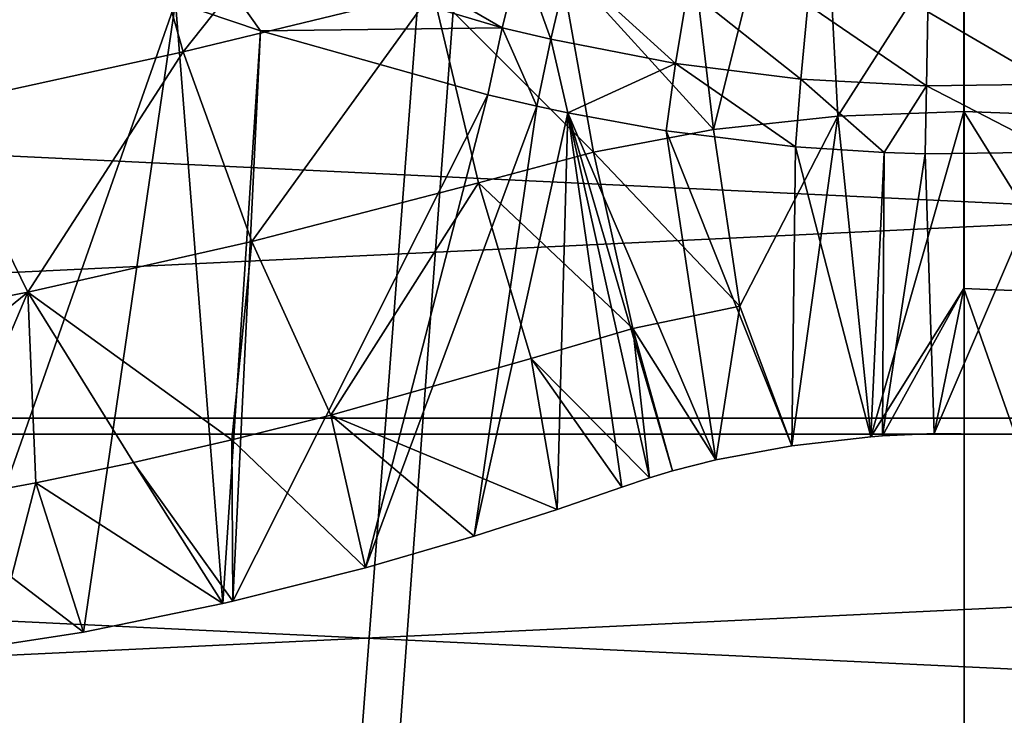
# Model space of a CAD drawing. Header units: millimetres. Extents: x -27 to 27, y -124 to 12.
# Tile 11 of 123: x -3.04 to 0.13, y -46.8 to -44.56. Entities that reach past the tile are written whole.
import ezdxf

# ---------------------------------------------------------------- set-up
doc = ezdxf.new("R2010")
doc.units = ezdxf.units.MM
doc.header["$LTSCALE"] = 25.4
doc.layers.get('0').update_dxf_attribs({"true_color": 0xff5454})

# ---------------------------------------------------------------- blocks, each defined once
blk = doc.blocks.new('MONO-I-KINKIET-PRZEW_D-BRASS-7781.STL#1')
at = {"color": 44, "true_color": 0x92621c}
mesh = blk.add_polyface(dxfattribs=at)
corners = [(-9.6628, -12.4798, 1528.3165), (-8.5, -12.937, 1528.7738), (-8.5, -12.192, 1528.0288), (-14.1047, -13.9924, 1529.8291), (-9.3114, -13.1418, 1528.9785), (-13.5918, -14.5994, 1530.4362), (-18.0933, -16.0415, 1531.8782), (-17.4354, -16.574, 1532.4108), (-21.5004, -18.5613, 1534.3979), (-20.7185, -19.0021, 1534.8389), (-24.2164, -21.4707, 1537.3074), (-23.3358, -21.8058, 1537.6425), (-26.1541, -24.6763, 1540.5131), (-25.203, -24.8948, 1540.7316), (-27.2511, -28.0751, 1543.9117), (-26.2602, -28.17, 1544.0067), (-27.4723, -31.5577, 1547.3944), (-26.4733, -31.526, 1547.3627), (-25.8356, -34.855, 1550.6917), (-26.8105, -35.0123, 1550.849), (-24.3675, -38.0499, 1553.8866), (-25.287, -38.3278, 1554.1646), (-22.1162, -41.0082, 1556.8448), (-22.9508, -41.3977, 1557.2345), (-19.1541, -43.6346, 1559.4714), (-19.8769, -44.1233, 1559.9601), (-15.5763, -45.8449, 1561.6816), (-16.1641, -46.417, 1562.2537), (-11.4979, -47.5679, 1563.4047), (-11.9318, -48.205, 1564.0417), (-7.05, -48.7483, 1564.5851), (-7.316, -49.43, 1565.2667), (-2.3754, -49.3482, 1565.1849), (2.3754, -49.3482, 1565.1849), (8.5, -12.937, 1528.7738), (9.6628, -12.4798, 1528.3165), (8.5, -12.192, 1528.0288), (14.1047, -13.9924, 1529.8291), (9.3114, -13.1418, 1528.9785), (13.5918, -14.5994, 1530.4362), (18.0933, -16.0415, 1531.8782), (17.4354, -16.574, 1532.4108), (21.5004, -18.5613, 1534.3979), (20.7185, -19.0021, 1534.8389), (24.2164, -21.4707, 1537.3074), (23.3358, -21.8058, 1537.6425), (26.1541, -24.6763, 1540.5131), (25.203, -24.8948, 1540.7316), (27.2511, -28.0751, 1543.9117), (26.2602, -28.17, 1544.0067), (27.4723, -31.5577, 1547.3944), (26.4733, -31.526, 1547.3627), (25.8356, -34.855, 1550.6917), (26.8105, -35.0123, 1550.849), (24.3675, -38.0499, 1553.8866), (25.287, -38.3278, 1554.1646), (22.1162, -41.0082, 1556.8448), (22.9508, -41.3977, 1557.2345), (19.1541, -43.6346, 1559.4714), (19.8769, -44.1233, 1559.9601), (15.5763, -45.8449, 1561.6816), (16.1641, -46.417, 1562.2537), (11.4979, -47.5679, 1563.4047), (11.9318, -48.205, 1564.0417), (7.05, -48.7483, 1564.5851), (7.316, -49.43, 1565.2667), (-2.4651, -50.0524, 1565.8892), (2.4651, -50.0524, 1565.8892)]
mesh.append_faces([[corners[k] for k in face] for face in [(0, 1, 2), (34, 35, 36), (65, 66, 67)]], dxfattribs={"vtx0": -1, "color": 44})
mesh.append_faces([[corners[k] for k in face] for face in [(1, 3, 4), (4, 3, 5), (5, 6, 7), (7, 8, 9), (9, 10, 11), (11, 12, 13), (13, 14, 15), (15, 16, 17), (17, 16, 18), (18, 19, 20), (20, 21, 22), (22, 23, 24), (24, 25, 26), (26, 27, 28), (28, 29, 30), (30, 31, 32), (32, 31, 33), (35, 34, 37), (37, 39, 40), (40, 41, 42), (42, 43, 44), (44, 45, 46), (46, 47, 48), (48, 49, 50), (50, 52, 53), (53, 54, 55), (55, 56, 57), (57, 58, 59), (59, 60, 61), (61, 62, 63), (63, 64, 65)]], dxfattribs={"vtx0": -1, "vtx1": -1, "color": 44})
mesh.append_faces([[corners[k] for k in face] for face in [(65, 33, 31)]], dxfattribs={"vtx0": -1, "vtx1": -1, "vtx2": -1, "color": 44})
mesh.append_faces([[corners[k] for k in face] for face in [(1, 0, 3), (5, 3, 6), (7, 6, 8), (9, 8, 10), (11, 10, 12), (13, 12, 14), (15, 14, 16), (18, 16, 19), (20, 19, 21), (22, 21, 23), (24, 23, 25), (26, 25, 27), (28, 27, 29), (30, 29, 31), (37, 34, 38), (37, 38, 39), (40, 39, 41), (42, 41, 43), (44, 43, 45), (46, 45, 47), (48, 47, 49), (50, 49, 51), (50, 51, 52), (53, 52, 54), (55, 54, 56), (57, 56, 58), (59, 58, 60), (61, 60, 62), (63, 62, 64), (65, 64, 33), (65, 31, 66)]], dxfattribs={"vtx0": -1, "vtx2": -1, "color": 44})
at = {"color": 18, "true_color": 0x000000}
mesh = blk.add_polyface(dxfattribs=at)
corners = [(-10.6436, -14.6897, 1530.5265), (-7.5, -22.2, 1538.0367), (-7.5, -13.8219, 1529.6586), (-13.5932, -15.8491, 1531.6858), (-16.2952, -17.2788, 1533.1155), (-18.7002, -18.9528, 1534.7896), (-20.7645, -20.8405, 1536.6772), (-22.4504, -22.9077, 1538.7444), (7.5, -22.2, 1538.0367), (10.6436, -14.6897, 1530.5265), (7.5, -13.8219, 1529.6586), (13.5932, -15.8491, 1531.6858), (16.2952, -17.2788, 1533.1155), (18.7002, -18.9528, 1534.7896), (20.7645, -20.8405, 1536.6772), (22.4504, -22.9077, 1538.7444), (-23.7272, -25.1166, 1540.9534), (23.7272, -25.1166, 1540.9534), (-24.5717, -27.4269, 1543.2637), (24.5717, -27.4269, 1543.2637), (-24.9684, -29.7967, 1545.6334), (24.9684, -29.7967, 1545.6334), (-24.9102, -32.1826, 1548.0193), (24.9102, -32.1826, 1548.0193), (-24.398, -34.5412, 1550.3779), (24.398, -34.5412, 1550.3779), (-23.4413, -36.8296, 1552.6663), (23.4413, -36.8296, 1552.6663), (-22.0575, -39.006, 1554.8428), (22.0575, -39.006, 1554.8428), (-20.2717, -41.0308, 1556.8676), (20.2717, -41.0308, 1556.8676), (-18.1165, -42.8671, 1558.7037), (18.1165, -42.8671, 1558.7037), (-15.6313, -44.4814, 1560.3181), (15.6313, -44.4814, 1560.3181), (-12.8612, -45.8443, 1561.681), (12.8612, -45.8443, 1561.681), (-9.8567, -46.931, 1562.7677), (9.8567, -46.931, 1562.7677), (-6.6726, -47.7217, 1563.5583), (6.6726, -47.7217, 1563.5583), (-3.367, -48.2019, 1564.0386), (3.367, -48.2019, 1564.0386), (0, -48.3629, 1564.1997)]
mesh.append_faces([[corners[k] for k in face] for face in [(0, 1, 2), (8, 9, 10), (43, 42, 44)]], dxfattribs={"vtx0": -1, "color": 18})
mesh.append_faces([[corners[k] for k in face] for face in [(1, 7, 8), (9, 8, 11), (11, 8, 12), (12, 8, 13), (13, 8, 14), (14, 8, 15), (15, 16, 17), (17, 18, 19), (19, 20, 21), (21, 22, 23), (23, 24, 25), (25, 26, 27), (27, 28, 29), (29, 30, 31), (31, 32, 33), (33, 34, 35), (35, 36, 37), (37, 38, 39), (39, 40, 41), (41, 42, 43)]], dxfattribs={"vtx0": -1, "vtx1": -1, "color": 18})
mesh.append_faces([[corners[k] for k in face] for face in [(15, 8, 7)]], dxfattribs={"vtx0": -1, "vtx1": -1, "vtx2": -1, "color": 18})
mesh.append_faces([[corners[k] for k in face] for face in [(1, 0, 3), (1, 3, 4), (1, 4, 5), (1, 5, 6), (1, 6, 7), (15, 7, 16), (17, 16, 18), (19, 18, 20), (21, 20, 22), (23, 22, 24), (25, 24, 26), (27, 26, 28), (29, 28, 30), (31, 30, 32), (33, 32, 34), (35, 34, 36), (37, 36, 38), (39, 38, 40), (41, 40, 42)]], dxfattribs={"vtx0": -1, "vtx2": -1, "color": 18})
mesh = blk.add_polyface(dxfattribs=at)
corners = [(10.6436, -16.104, 1529.1123), (7.5, -23.6142, 1536.6226), (7.5, -15.2361, 1528.2444), (13.5932, -17.2633, 1530.2716), (16.2952, -18.693, 1531.7013), (18.7002, -20.367, 1533.3752), (20.7645, -22.2548, 1535.2631), (22.4504, -24.3219, 1537.3302), (-7.5, -23.6142, 1536.6226), (-10.6436, -16.104, 1529.1123), (-7.5, -15.2361, 1528.2444), (-13.5932, -17.2633, 1530.2716), (-16.2952, -18.693, 1531.7013), (-18.7002, -20.367, 1533.3752), (-20.7645, -22.2548, 1535.2631), (-22.4504, -24.3219, 1537.3302), (23.7272, -26.5308, 1539.5391), (-23.7272, -26.5308, 1539.5391), (24.5717, -28.8411, 1541.8495), (-24.5717, -28.8411, 1541.8495), (24.9684, -31.2109, 1544.2192), (-24.9684, -31.2109, 1544.2192), (24.9102, -33.5968, 1546.6051), (-24.9102, -33.5968, 1546.6051), (24.398, -35.9554, 1548.9637), (-24.398, -35.9554, 1548.9637), (23.4413, -38.2438, 1551.2521), (-23.4413, -38.2438, 1551.2521), (22.0575, -40.4202, 1553.4285), (-22.0575, -40.4202, 1553.4285), (20.2717, -42.445, 1555.4532), (-20.2717, -42.445, 1555.4532), (18.1165, -44.2813, 1557.2896), (-18.1165, -44.2813, 1557.2896), (15.6313, -45.8956, 1558.9039), (-15.6313, -45.8956, 1558.9039), (12.8612, -47.2585, 1560.2668), (-12.8612, -47.2585, 1560.2668), (9.8567, -48.3452, 1561.3535), (-9.8567, -48.3452, 1561.3535), (6.6726, -49.1359, 1562.1442), (-6.6726, -49.1359, 1562.1442), (3.367, -49.6161, 1562.6244), (-3.367, -49.6161, 1562.6244), (0, -49.7772, 1562.7855)]
mesh.append_faces([[corners[k] for k in face] for face in [(0, 1, 2), (8, 9, 10), (43, 42, 44)]], dxfattribs={"vtx0": -1, "color": 18})
mesh.append_faces([[corners[k] for k in face] for face in [(1, 7, 8), (9, 8, 11), (11, 8, 12), (12, 8, 13), (13, 8, 14), (14, 8, 15), (15, 16, 17), (17, 18, 19), (19, 20, 21), (21, 22, 23), (23, 24, 25), (25, 26, 27), (27, 28, 29), (29, 30, 31), (31, 32, 33), (33, 34, 35), (35, 36, 37), (37, 38, 39), (39, 40, 41), (41, 42, 43)]], dxfattribs={"vtx0": -1, "vtx1": -1, "color": 18})
mesh.append_faces([[corners[k] for k in face] for face in [(15, 8, 7)]], dxfattribs={"vtx0": -1, "vtx1": -1, "vtx2": -1, "color": 18})
mesh.append_faces([[corners[k] for k in face] for face in [(1, 0, 3), (1, 3, 4), (1, 4, 5), (1, 5, 6), (1, 6, 7), (15, 7, 16), (17, 16, 18), (19, 18, 20), (21, 20, 22), (23, 22, 24), (25, 24, 26), (27, 26, 28), (29, 28, 30), (31, 30, 32), (33, 32, 34), (35, 34, 36), (37, 36, 38), (39, 38, 40), (41, 40, 42)]], dxfattribs={"vtx0": -1, "vtx2": -1, "color": 18})
at = {"color": 44, "true_color": 0x92621c}
mesh = blk.add_polyface(dxfattribs=at)
corners = [(-4.9103, -85.7986, 1453.1428), (0, -21.4929, 1516.8235), (0, -85.4861, 1452.8303), (-4.9103, -21.8054, 1517.136)]
mesh.append_faces([[corners[k] for k in face] for face in [(0, 1, 2), (1, 0, 3)]], dxfattribs={"vtx0": -1, "color": 44})
mesh = blk.add_polyface(dxfattribs=at)
corners = [(0, -21.4929, 1516.8235), (4.9103, -85.7986, 1453.1428), (0, -85.4861, 1452.8303), (4.9103, -21.8054, 1517.136)]
mesh.append_faces([[corners[k] for k in face] for face in [(0, 1, 2), (1, 0, 3)]], dxfattribs={"vtx0": -1, "color": 44})
mesh = blk.add_polyface(dxfattribs=at)
corners = [(0, -22.2, 1517.5306), (-4.7318, -86.4943, 1453.8386), (0, -86.1932, 1453.5375), (-4.7318, -22.5011, 1517.8318)]
mesh.append_faces([[corners[k] for k in face] for face in [(0, 1, 2), (1, 0, 3)]], dxfattribs={"vtx0": -1, "color": 44})
mesh = blk.add_polyface(dxfattribs=at)
corners = [(4.7318, -86.4943, 1453.8386), (0, -22.2, 1517.5306), (0, -86.1932, 1453.5375), (4.7318, -22.5011, 1517.8318)]
mesh.append_faces([[corners[k] for k in face] for face in [(0, 1, 2), (1, 0, 3)]], dxfattribs={"vtx0": -1, "color": 44})
at = {"color": 18, "true_color": 0x000000}
mesh = blk.add_polyface(dxfattribs=at)
corners = [(-0.4737, -43.5887, 1557.2351), (-0.8057, -44.9166, 1558.4663), (-0.879, -44.2974, 1557.8472)]
mesh.append_faces([[corners[k] for k in face] for face in [(0, 1, 2)]], dxfattribs={"color": 18})
mesh = blk.add_polyface(dxfattribs=at)
corners = [(-0.4065, -44.8732, 1558.5195), (-0.8057, -44.9166, 1558.4663), (-0.4737, -43.5887, 1557.2351)]
mesh.append_faces([[corners[k] for k in face] for face in [(0, 1, 2)]], dxfattribs={"color": 18})
mesh = blk.add_polyface(dxfattribs=at)
corners = [(-0.001, -44.2385, 1557.9171), (-0.4065, -44.8732, 1558.5195), (-0.4737, -43.5887, 1557.2351)]
mesh.append_faces([[corners[k] for k in face] for face in [(0, 1, 2)]], dxfattribs={"color": 18})
mesh = blk.add_polyface(dxfattribs=at)
corners = [(-1.8319, -43.8109, 1556.9799), (-2.511, -44.6666, 1557.3794), (-2.6954, -44.0127, 1556.7255)]
mesh.append_faces([[corners[k] for k in face] for face in [(0, 1, 2)]], dxfattribs={"color": 18})
mesh = blk.add_polyface(dxfattribs=at)
corners = [(-1.709, -44.4713, 1557.6403), (-2.511, -44.6666, 1557.3794), (-1.8319, -43.8109, 1556.9799)]
mesh.append_faces([[corners[k] for k in face] for face in [(0, 1, 2)]], dxfattribs={"color": 18})
mesh = blk.add_polyface(dxfattribs=at)
corners = [(-2.6954, -44.0127, 1556.7255), (-3.3044, -44.8398, 1557.1034), (-3.5503, -44.1962, 1556.4597)]
mesh.append_faces([[corners[k] for k in face] for face in [(0, 1, 2)]], dxfattribs={"color": 18})
mesh = blk.add_polyface(dxfattribs=at)
corners = [(-2.511, -44.6666, 1557.3794), (-3.3044, -44.8398, 1557.1034), (-2.6954, -44.0127, 1556.7255)]
mesh.append_faces([[corners[k] for k in face] for face in [(0, 1, 2)]], dxfattribs={"color": 18})
mesh = blk.add_polyface(dxfattribs=at)
corners = [(-1.4861, -44.589, 1560.3206), (-2.3953, -44.0626, 1560.1835), (-2.4798, -44.2936, 1560.1912)]
mesh.append_faces([[corners[k] for k in face] for face in [(0, 1, 2)]], dxfattribs={"color": 18})
mesh = blk.add_polyface(dxfattribs=at)
corners = [(-1.4265, -44.3534, 1560.3079), (-2.3953, -44.0626, 1560.1835), (-1.4861, -44.589, 1560.3206)]
mesh.append_faces([[corners[k] for k in face] for face in [(0, 1, 2)]], dxfattribs={"color": 18})
mesh = blk.add_polyface(dxfattribs=at)
corners = [(-2.5362, -44.507, 1560.0824), (-3.204, -44.2439, 1559.9274), (-3.2712, -46.5997, 1558.0961)]
mesh.append_faces([[corners[k] for k in face] for face in [(0, 1, 2)]], dxfattribs={"color": 18})
mesh = blk.add_polyface(dxfattribs=at)
corners = [(-0.0011, -44.8587, 1558.5374), (-0.4065, -44.8732, 1558.5195), (-0.001, -44.2385, 1557.9171)]
mesh.append_faces([[corners[k] for k in face] for face in [(0, 1, 2)]], dxfattribs={"color": 18})
mesh = blk.add_polyface(dxfattribs=at)
corners = [(0.4043, -44.8733, 1558.5197), (-0.0011, -44.8587, 1558.5374), (-0.001, -44.2385, 1557.9171)]
mesh.append_faces([[corners[k] for k in face] for face in [(0, 1, 2)]], dxfattribs={"color": 18})
mesh = blk.add_polyface(dxfattribs=at)
corners = [(0.4412, -44.2533, 1557.8998), (0.4043, -44.8733, 1558.5197), (-0.001, -44.2385, 1557.9171)]
mesh.append_faces([[corners[k] for k in face] for face in [(0, 1, 2)]], dxfattribs={"color": 18})
mesh = blk.add_polyface(dxfattribs=at)
corners = [(-2.2631, -44.599, 1560.1302), (-2.4798, -44.2936, 1560.1912), (-2.5362, -44.507, 1560.0824)]
mesh.append_faces([[corners[k] for k in face] for face in [(0, 1, 2)]], dxfattribs={"color": 18})
mesh = blk.add_polyface(dxfattribs=at)
corners = [(-1.4861, -44.589, 1560.3206), (-2.4798, -44.2936, 1560.1912), (-2.2631, -44.599, 1560.1302)]
mesh.append_faces([[corners[k] for k in face] for face in [(0, 1, 2)]], dxfattribs={"color": 18})
mesh = blk.add_polyface(dxfattribs=at)
corners = [(-0.8057, -44.9166, 1558.4663), (-1.3024, -44.3712, 1557.7598), (-0.879, -44.2974, 1557.8472)]
mesh.append_faces([[corners[k] for k in face] for face in [(0, 1, 2)]], dxfattribs={"color": 18})
mesh = blk.add_polyface(dxfattribs=at)
corners = [(-1.3297, -44.6257, 1560.3313), (-1.4265, -44.3534, 1560.3079), (-1.4861, -44.589, 1560.3206)]
mesh.append_faces([[corners[k] for k in face] for face in [(0, 1, 2)]], dxfattribs={"color": 18})
mesh = blk.add_polyface(dxfattribs=at)
corners = [(-1.274, -44.3896, 1560.3179), (-1.4265, -44.3534, 1560.3079), (-1.3297, -44.6257, 1560.3313)]
mesh.append_faces([[corners[k] for k in face] for face in [(0, 1, 2)]], dxfattribs={"color": 18})
mesh = blk.add_polyface(dxfattribs=at)
corners = [(-1.1923, -44.9891, 1558.3776), (-1.709, -44.4713, 1557.6403), (-1.3024, -44.3712, 1557.7598)]
mesh.append_faces([[corners[k] for k in face] for face in [(0, 1, 2)]], dxfattribs={"color": 18})
mesh = blk.add_polyface(dxfattribs=at)
corners = [(-0.8057, -44.9166, 1558.4663), (-1.1923, -44.9891, 1558.3776), (-1.3024, -44.3712, 1557.7598)]
mesh.append_faces([[corners[k] for k in face] for face in [(0, 1, 2)]], dxfattribs={"color": 18})
mesh = blk.add_polyface(dxfattribs=at)
corners = [(-0.928, -44.7038, 1560.3513), (-1.274, -44.3896, 1560.3179), (-1.3297, -44.6257, 1560.3313), (-0.8892, -44.4664, 1560.3373)]
mesh.append_faces([[corners[k] for k in face] for face in [(0, 1, 2), (1, 0, 3)]], dxfattribs={"vtx0": -1, "color": 18})
mesh = blk.add_polyface(dxfattribs=at)
corners = [(-1.709, -44.4713, 1557.6403), (-2.2907, -45.276, 1557.9888), (-2.511, -44.6666, 1557.3794)]
mesh.append_faces([[corners[k] for k in face] for face in [(0, 1, 2)]], dxfattribs={"color": 18})
mesh = blk.add_polyface(dxfattribs=at)
corners = [(-1.5623, -45.0872, 1558.2562), (-2.2907, -45.276, 1557.9888), (-1.709, -44.4713, 1557.6403)]
mesh.append_faces([[corners[k] for k in face] for face in [(0, 1, 2)]], dxfattribs={"color": 18})
mesh = blk.add_polyface(dxfattribs=at)
corners = [(-1.1923, -44.9891, 1558.3776), (-1.5623, -45.0872, 1558.2562), (-1.709, -44.4713, 1557.6403)]
mesh.append_faces([[corners[k] for k in face] for face in [(0, 1, 2)]], dxfattribs={"color": 18})
mesh = blk.add_polyface(dxfattribs=at)
corners = [(-0.5252, -44.7539, 1560.364), (-0.8892, -44.4664, 1560.3373), (-0.928, -44.7038, 1560.3513), (-0.5033, -44.5157, 1560.3496)]
mesh.append_faces([[corners[k] for k in face] for face in [(0, 1, 2), (1, 0, 3)]], dxfattribs={"vtx0": -1, "color": 18})
mesh = blk.add_polyface(dxfattribs=at)
corners = [(-2.5362, -44.507, 1560.0824), (-3.2712, -46.5997, 1558.0961), (-2.8323, -46.5315, 1558.3864)]
mesh.append_faces([[corners[k] for k in face] for face in [(0, 1, 2)]], dxfattribs={"color": 18})
mesh = blk.add_polyface(dxfattribs=at)
corners = [(-2.3835, -46.4399, 1558.6613), (-2.5362, -44.507, 1560.0824), (-2.8323, -46.5315, 1558.3864)]
mesh.append_faces([[corners[k] for k in face] for face in [(0, 1, 2)]], dxfattribs={"color": 18})
mesh = blk.add_polyface(dxfattribs=at)
corners = [(-2.2631, -44.599, 1560.1302), (-2.5362, -44.507, 1560.0824), (-2.3835, -46.4399, 1558.6613)]
mesh.append_faces([[corners[k] for k in face] for face in [(0, 1, 2)]], dxfattribs={"color": 18})
mesh = blk.add_polyface(dxfattribs=at)
corners = [(-0.1217, -44.7761, 1560.3698), (-0.5033, -44.5157, 1560.3496), (-0.5252, -44.7539, 1560.364), (-0.1166, -44.5375, 1560.3551)]
mesh.append_faces([[corners[k] for k in face] for face in [(0, 1, 2), (1, 0, 3)]], dxfattribs={"vtx0": -1, "color": 18})
mesh = blk.add_polyface(dxfattribs=at)
corners = [(0.2821, -44.7706, 1560.3683), (-0.1166, -44.5375, 1560.3551), (-0.1217, -44.7761, 1560.3698), (0.2703, -44.532, 1560.3538)]
mesh.append_faces([[corners[k] for k in face] for face in [(0, 1, 2), (1, 0, 3)]], dxfattribs={"vtx0": -1, "color": 18})
mesh = blk.add_polyface(dxfattribs=at)
corners = [(-2.2631, -44.599, 1560.1302), (-2.3835, -46.4399, 1558.6613), (-2.3513, -46.4325, 1558.6802)]
mesh.append_faces([[corners[k] for k in face] for face in [(0, 1, 2)]], dxfattribs={"color": 18})
mesh = blk.add_polyface(dxfattribs=at)
corners = [(-1.532, -44.8046, 1560.2174), (-2.2631, -44.599, 1560.1302), (-2.3513, -46.4325, 1558.6802)]
mesh.append_faces([[corners[k] for k in face] for face in [(0, 1, 2)]], dxfattribs={"color": 18})
mesh = blk.add_polyface(dxfattribs=at)
corners = [(-1.4861, -44.589, 1560.3206), (-2.2631, -44.599, 1560.1302), (-1.532, -44.8046, 1560.2174)]
mesh.append_faces([[corners[k] for k in face] for face in [(0, 1, 2)]], dxfattribs={"color": 18})
mesh = blk.add_polyface(dxfattribs=at)
corners = [(-1.3739, -44.8416, 1560.2289), (-1.4861, -44.589, 1560.3206), (-1.532, -44.8046, 1560.2174)]
mesh.append_faces([[corners[k] for k in face] for face in [(0, 1, 2)]], dxfattribs={"color": 18})
mesh = blk.add_polyface(dxfattribs=at)
corners = [(-1.3297, -44.6257, 1560.3313), (-1.4861, -44.589, 1560.3206), (-1.3739, -44.8416, 1560.2289)]
mesh.append_faces([[corners[k] for k in face] for face in [(0, 1, 2)]], dxfattribs={"color": 18})
mesh = blk.add_polyface(dxfattribs=at)
corners = [(-1.2749, -44.8631, 1560.235), (-1.3297, -44.6257, 1560.3313), (-1.3739, -44.8416, 1560.2289)]
mesh.append_faces([[corners[k] for k in face] for face in [(0, 1, 2)]], dxfattribs={"color": 18})
mesh = blk.add_polyface(dxfattribs=at)
corners = [(-0.928, -44.7038, 1560.3513), (-1.3297, -44.6257, 1560.3313), (-1.2749, -44.8631, 1560.235)]
mesh.append_faces([[corners[k] for k in face] for face in [(0, 1, 2)]], dxfattribs={"color": 18})
mesh = blk.add_polyface(dxfattribs=at)
corners = [(-2.511, -44.6666, 1557.3794), (-3.0107, -45.439, 1557.7025), (-3.3044, -44.8398, 1557.1034)]
mesh.append_faces([[corners[k] for k in face] for face in [(0, 1, 2)]], dxfattribs={"color": 18})
mesh = blk.add_polyface(dxfattribs=at)
corners = [(-2.2907, -45.276, 1557.9888), (-3.0107, -45.439, 1557.7025), (-2.511, -44.6666, 1557.3794)]
mesh.append_faces([[corners[k] for k in face] for face in [(0, 1, 2)]], dxfattribs={"color": 18})
mesh = blk.add_polyface(dxfattribs=at)
corners = [(-0.928, -44.7038, 1560.3513), (-1.2749, -44.8631, 1560.235), (-0.9589, -44.9208, 1560.2512)]
mesh.append_faces([[corners[k] for k in face] for face in [(0, 1, 2)]], dxfattribs={"color": 18})
mesh = blk.add_polyface(dxfattribs=at)
corners = [(-0.5427, -44.9717, 1560.2655), (-0.928, -44.7038, 1560.3513), (-0.9589, -44.9208, 1560.2512)]
mesh.append_faces([[corners[k] for k in face] for face in [(0, 1, 2)]], dxfattribs={"color": 18})
mesh = blk.add_polyface(dxfattribs=at)
corners = [(-0.5252, -44.7539, 1560.364), (-0.928, -44.7038, 1560.3513), (-0.5427, -44.9717, 1560.2655)]
mesh.append_faces([[corners[k] for k in face] for face in [(0, 1, 2)]], dxfattribs={"color": 18})
mesh = blk.add_polyface(dxfattribs=at)
corners = [(-0.2576, -44.9902, 1560.2706), (-0.5252, -44.7539, 1560.364), (-0.5427, -44.9717, 1560.2655)]
mesh.append_faces([[corners[k] for k in face] for face in [(0, 1, 2)]], dxfattribs={"color": 18})
mesh = blk.add_polyface(dxfattribs=at)
corners = [(-0.1217, -44.7761, 1560.3698), (-0.5252, -44.7539, 1560.364), (-0.2576, -44.9902, 1560.2706)]
mesh.append_faces([[corners[k] for k in face] for face in [(0, 1, 2)]], dxfattribs={"color": 18})
mesh = blk.add_polyface(dxfattribs=at)
corners = [(-0.1217, -44.7761, 1560.3698), (-0.2576, -44.9902, 1560.2706), (-0.1257, -44.9943, 1560.2717)]
mesh.append_faces([[corners[k] for k in face] for face in [(0, 1, 2)]], dxfattribs={"color": 18})
mesh = blk.add_polyface(dxfattribs=at)
corners = [(0.2915, -44.9886, 1560.2703), (-0.1217, -44.7761, 1560.3698), (-0.1257, -44.9943, 1560.2717), (0.2821, -44.7706, 1560.3683)]
mesh.append_faces([[corners[k] for k in face] for face in [(0, 1, 2), (1, 0, 3)]], dxfattribs={"vtx0": -1, "color": 18})
mesh = blk.add_polyface(dxfattribs=at)
corners = [(-1.532, -44.8046, 1560.2174), (-2.3513, -46.4325, 1558.6802), (-1.9252, -46.3248, 1558.9203)]
mesh.append_faces([[corners[k] for k in face] for face in [(0, 1, 2)]], dxfattribs={"color": 18})
mesh = blk.add_polyface(dxfattribs=at)
corners = [(-1.3739, -44.8416, 1560.2289), (-1.532, -44.8046, 1560.2174), (-1.9252, -46.3248, 1558.9203)]
mesh.append_faces([[corners[k] for k in face] for face in [(0, 1, 2)]], dxfattribs={"color": 18})
mesh = blk.add_polyface(dxfattribs=at)
corners = [(-3.0107, -45.439, 1557.7025), (-3.7198, -45.5757, 1557.3988), (-3.3044, -44.8398, 1557.1034)]
mesh.append_faces([[corners[k] for k in face] for face in [(0, 1, 2)]], dxfattribs={"color": 18})
mesh = blk.add_polyface(dxfattribs=at)
corners = [(-1.3739, -44.8416, 1560.2289), (-1.9252, -46.3248, 1558.9203), (-1.5761, -46.223, 1559.1036)]
mesh.append_faces([[corners[k] for k in face] for face in [(0, 1, 2)]], dxfattribs={"color": 18})
mesh = blk.add_polyface(dxfattribs=at)
corners = [(-1.2749, -44.8631, 1560.235), (-1.3739, -44.8416, 1560.2289), (-1.5761, -46.223, 1559.1036)]
mesh.append_faces([[corners[k] for k in face] for face in [(0, 1, 2)]], dxfattribs={"color": 18})
mesh = blk.add_polyface(dxfattribs=at)
corners = [(-0.0011, -44.8587, 1558.5374), (-0.3007, -45.9042, 1559.5547), (-0.4065, -44.8732, 1558.5195)]
mesh.append_faces([[corners[k] for k in face] for face in [(0, 1, 2)]], dxfattribs={"color": 18})
mesh = blk.add_polyface(dxfattribs=at)
corners = [(-0.0011, -44.8587, 1558.5374), (-0.0013, -45.4277, 1559.1063), (-0.3007, -45.9042, 1559.5547)]
mesh.append_faces([[corners[k] for k in face] for face in [(0, 1, 2)]], dxfattribs={"color": 18})
mesh = blk.add_polyface(dxfattribs=at)
corners = [(0.3617, -45.442, 1559.0884), (-0.0013, -45.4277, 1559.1063), (-0.0011, -44.8587, 1558.5374)]
mesh.append_faces([[corners[k] for k in face] for face in [(0, 1, 2)]], dxfattribs={"color": 18})
mesh = blk.add_polyface(dxfattribs=at)
corners = [(0.4043, -44.8733, 1558.5197), (0.3617, -45.442, 1559.0884), (-0.0011, -44.8587, 1558.5374)]
mesh.append_faces([[corners[k] for k in face] for face in [(0, 1, 2)]], dxfattribs={"color": 18})
mesh = blk.add_polyface(dxfattribs=at)
corners = [(-1.2749, -44.8631, 1560.235), (-1.5761, -46.223, 1559.1036), (-1.3091, -46.1372, 1559.2358)]
mesh.append_faces([[corners[k] for k in face] for face in [(0, 1, 2)]], dxfattribs={"color": 18})
mesh = blk.add_polyface(dxfattribs=at)
corners = [(-1.1014, -46.0657, 1559.3339), (-1.2749, -44.8631, 1560.235), (-1.3091, -46.1372, 1559.2358)]
mesh.append_faces([[corners[k] for k in face] for face in [(0, 1, 2)]], dxfattribs={"color": 18})
mesh = blk.add_polyface(dxfattribs=at)
corners = [(-1.0124, -46.036, 1559.3729), (-1.2749, -44.8631, 1560.235), (-1.1014, -46.0657, 1559.3339)]
mesh.append_faces([[corners[k] for k in face] for face in [(0, 1, 2)]], dxfattribs={"color": 18})
mesh = blk.add_polyface(dxfattribs=at)
corners = [(-0.9378, -46.0139, 1559.4025), (-1.2749, -44.8631, 1560.235), (-1.0124, -46.036, 1559.3729)]
mesh.append_faces([[corners[k] for k in face] for face in [(0, 1, 2)]], dxfattribs={"color": 18})
mesh = blk.add_polyface(dxfattribs=at)
corners = [(-0.7984, -45.9785, 1559.4504), (-1.2749, -44.8631, 1560.235), (-0.9378, -46.0139, 1559.4025)]
mesh.append_faces([[corners[k] for k in face] for face in [(0, 1, 2)]], dxfattribs={"color": 18})
mesh = blk.add_polyface(dxfattribs=at)
corners = [(-0.7984, -45.9785, 1559.4504), (-0.9589, -44.9208, 1560.2512), (-1.2749, -44.8631, 1560.235)]
mesh.append_faces([[corners[k] for k in face] for face in [(0, 1, 2)]], dxfattribs={"color": 18})
mesh = blk.add_polyface(dxfattribs=at)
corners = [(-0.4065, -44.8732, 1558.5195), (-0.721, -45.4846, 1559.0343), (-0.8057, -44.9166, 1558.4663)]
mesh.append_faces([[corners[k] for k in face] for face in [(0, 1, 2)]], dxfattribs={"color": 18})
mesh = blk.add_polyface(dxfattribs=at)
corners = [(-0.4065, -44.8732, 1558.5195), (-0.5547, -45.9328, 1559.5139), (-0.721, -45.4846, 1559.0343)]
mesh.append_faces([[corners[k] for k in face] for face in [(0, 1, 2)]], dxfattribs={"color": 18})
mesh = blk.add_polyface(dxfattribs=at)
corners = [(-0.3007, -45.9042, 1559.5547), (-0.5547, -45.9328, 1559.5139), (-0.4065, -44.8732, 1558.5195)]
mesh.append_faces([[corners[k] for k in face] for face in [(0, 1, 2)]], dxfattribs={"color": 18})
mesh = blk.add_polyface(dxfattribs=at)
corners = [(-0.721, -45.4846, 1559.0343), (-1.1923, -44.9891, 1558.3776), (-0.8057, -44.9166, 1558.4663)]
mesh.append_faces([[corners[k] for k in face] for face in [(0, 1, 2)]], dxfattribs={"color": 18})
mesh = blk.add_polyface(dxfattribs=at)
corners = [(-0.5547, -45.9328, 1559.5139), (-0.9589, -44.9208, 1560.2512), (-0.7984, -45.9785, 1559.4504)]
mesh.append_faces([[corners[k] for k in face] for face in [(0, 1, 2)]], dxfattribs={"color": 18})
mesh = blk.add_polyface(dxfattribs=at)
corners = [(-0.5427, -44.9717, 1560.2655), (-0.9589, -44.9208, 1560.2512), (-0.5547, -45.9328, 1559.5139)]
mesh.append_faces([[corners[k] for k in face] for face in [(0, 1, 2)]], dxfattribs={"color": 18})
mesh = blk.add_polyface(dxfattribs=at)
corners = [(-0.3007, -45.9042, 1559.5547), (-0.5427, -44.9717, 1560.2655), (-0.5547, -45.9328, 1559.5139)]
mesh.append_faces([[corners[k] for k in face] for face in [(0, 1, 2)]], dxfattribs={"color": 18})
mesh = blk.add_polyface(dxfattribs=at)
corners = [(-0.2576, -44.9902, 1560.2706), (-0.5427, -44.9717, 1560.2655), (-0.3007, -45.9042, 1559.5547)]
mesh.append_faces([[corners[k] for k in face] for face in [(0, 1, 2)]], dxfattribs={"color": 18})
mesh = blk.add_polyface(dxfattribs=at)
corners = [(0.2915, -44.9886, 1560.2703), (-0.1257, -44.9943, 1560.2717), (-0.0963, -45.8938, 1559.5696)]
mesh.append_faces([[corners[k] for k in face] for face in [(0, 1, 2)]], dxfattribs={"color": 18})
mesh = blk.add_polyface(dxfattribs=at)
corners = [(0.2915, -44.9886, 1560.2703), (-0.0963, -45.8938, 1559.5696), (0.164, -45.8962, 1559.5663)]
mesh.append_faces([[corners[k] for k in face] for face in [(0, 1, 2)]], dxfattribs={"color": 18})
mesh = blk.add_polyface(dxfattribs=at)
corners = [(-1.0652, -45.5557, 1558.9442), (-1.5623, -45.0872, 1558.2562), (-1.1923, -44.9891, 1558.3776)]
mesh.append_faces([[corners[k] for k in face] for face in [(0, 1, 2)]], dxfattribs={"color": 18})
mesh = blk.add_polyface(dxfattribs=at)
corners = [(-0.721, -45.4846, 1559.0343), (-1.0652, -45.5557, 1558.9442), (-1.1923, -44.9891, 1558.3776)]
mesh.append_faces([[corners[k] for k in face] for face in [(0, 1, 2)]], dxfattribs={"color": 18})
mesh = blk.add_polyface(dxfattribs=at)
corners = [(-0.2576, -44.9902, 1560.2706), (-0.3007, -45.9042, 1559.5547), (-0.2626, -45.9014, 1559.5586)]
mesh.append_faces([[corners[k] for k in face] for face in [(0, 1, 2)]], dxfattribs={"color": 18})
mesh = blk.add_polyface(dxfattribs=at)
corners = [(-0.1257, -44.9943, 1560.2717), (-0.2576, -44.9902, 1560.2706), (-0.2626, -45.9014, 1559.5586)]
mesh.append_faces([[corners[k] for k in face] for face in [(0, 1, 2)]], dxfattribs={"color": 18})
mesh = blk.add_polyface(dxfattribs=at)
corners = [(-0.0963, -45.8938, 1559.5696), (-0.1257, -44.9943, 1560.2717), (-0.2626, -45.9014, 1559.5586)]
mesh.append_faces([[corners[k] for k in face] for face in [(0, 1, 2)]], dxfattribs={"color": 18})
mesh = blk.add_polyface(dxfattribs=at)
corners = [(-1.5623, -45.0872, 1558.2562), (-2.0364, -45.8341, 1558.5469), (-2.2907, -45.276, 1557.9888)]
mesh.append_faces([[corners[k] for k in face] for face in [(0, 1, 2)]], dxfattribs={"color": 18})
mesh = blk.add_polyface(dxfattribs=at)
corners = [(-1.3928, -45.6519, 1558.8208), (-2.0364, -45.8341, 1558.5469), (-1.5623, -45.0872, 1558.2562)]
mesh.append_faces([[corners[k] for k in face] for face in [(0, 1, 2)]], dxfattribs={"color": 18})
mesh = blk.add_polyface(dxfattribs=at)
corners = [(-1.0652, -45.5557, 1558.9442), (-1.3928, -45.6519, 1558.8208), (-1.5623, -45.0872, 1558.2562)]
mesh.append_faces([[corners[k] for k in face] for face in [(0, 1, 2)]], dxfattribs={"color": 18})
mesh = blk.add_polyface(dxfattribs=at)
corners = [(-2.2907, -45.276, 1557.9888), (-2.3552, -45.9142, 1558.4014), (-3.0107, -45.439, 1557.7025)]
mesh.append_faces([[corners[k] for k in face] for face in [(0, 1, 2)]], dxfattribs={"color": 18})
mesh = blk.add_polyface(dxfattribs=at)
corners = [(-2.0364, -45.8341, 1558.5469), (-2.3552, -45.9142, 1558.4014), (-2.2907, -45.276, 1557.9888)]
mesh.append_faces([[corners[k] for k in face] for face in [(0, 1, 2)]], dxfattribs={"color": 18})
mesh = blk.add_polyface(dxfattribs=at)
corners = [(-0.2626, -45.9014, 1559.5586), (-0.3007, -45.9042, 1559.5547), (-0.0013, -45.4277, 1559.1063)]
mesh.append_faces([[corners[k] for k in face] for face in [(0, 1, 2)]], dxfattribs={"color": 18})
mesh = blk.add_polyface(dxfattribs=at)
corners = [(-0.0963, -45.8938, 1559.5696), (-0.2626, -45.9014, 1559.5586), (-0.0013, -45.4277, 1559.1063)]
mesh.append_faces([[corners[k] for k in face] for face in [(0, 1, 2)]], dxfattribs={"color": 18})
mesh = blk.add_polyface(dxfattribs=at)
corners = [(0.164, -45.8962, 1559.5663), (-0.0963, -45.8938, 1559.5696), (-0.0013, -45.4277, 1559.1063)]
mesh.append_faces([[corners[k] for k in face] for face in [(0, 1, 2)]], dxfattribs={"color": 18})
mesh = blk.add_polyface(dxfattribs=at)
corners = [(0.164, -45.8962, 1559.5663), (-0.0013, -45.4277, 1559.1063), (0.3617, -45.442, 1559.0884)]
mesh.append_faces([[corners[k] for k in face] for face in [(0, 1, 2)]], dxfattribs={"color": 18})
mesh = blk.add_polyface(dxfattribs=at)
corners = [(-3.0107, -45.439, 1557.7025), (-3.5147, -45.8495, 1557.6727), (-3.7198, -45.5757, 1557.3988)]
mesh.append_faces([[corners[k] for k in face] for face in [(0, 1, 2)]], dxfattribs={"color": 18})
mesh = blk.add_polyface(dxfattribs=at)
corners = [(-3.0107, -45.439, 1557.7025), (-3.2958, -46.1097, 1557.9329), (-3.5147, -45.8495, 1557.6727)]
mesh.append_faces([[corners[k] for k in face] for face in [(0, 1, 2)]], dxfattribs={"color": 18})
mesh = blk.add_polyface(dxfattribs=at)
corners = [(-2.9852, -46.052, 1558.0941), (-3.2958, -46.1097, 1557.9329), (-3.0107, -45.439, 1557.7025)]
mesh.append_faces([[corners[k] for k in face] for face in [(0, 1, 2)]], dxfattribs={"color": 18})
mesh = blk.add_polyface(dxfattribs=at)
corners = [(-2.6715, -45.9869, 1558.2504), (-2.9852, -46.052, 1558.0941), (-3.0107, -45.439, 1557.7025)]
mesh.append_faces([[corners[k] for k in face] for face in [(0, 1, 2)]], dxfattribs={"color": 18})
mesh = blk.add_polyface(dxfattribs=at)
corners = [(-2.3552, -45.9142, 1558.4014), (-2.6715, -45.9869, 1558.2504), (-3.0107, -45.439, 1557.7025)]
mesh.append_faces([[corners[k] for k in face] for face in [(0, 1, 2)]], dxfattribs={"color": 18})
mesh = blk.add_polyface(dxfattribs=at)
corners = [(-0.721, -45.4846, 1559.0343), (-0.7984, -45.9785, 1559.4504), (-1.0652, -45.5557, 1558.9442)]
mesh.append_faces([[corners[k] for k in face] for face in [(0, 1, 2)]], dxfattribs={"color": 18})
mesh = blk.add_polyface(dxfattribs=at)
corners = [(-0.5547, -45.9328, 1559.5139), (-0.7984, -45.9785, 1559.4504), (-0.721, -45.4846, 1559.0343)]
mesh.append_faces([[corners[k] for k in face] for face in [(0, 1, 2)]], dxfattribs={"color": 18})
mesh = blk.add_polyface(dxfattribs=at)
corners = [(-1.0124, -46.036, 1559.3729), (-1.3928, -45.6519, 1558.8208), (-1.0652, -45.5557, 1558.9442)]
mesh.append_faces([[corners[k] for k in face] for face in [(0, 1, 2)]], dxfattribs={"color": 18})
mesh = blk.add_polyface(dxfattribs=at)
corners = [(-0.9378, -46.0139, 1559.4025), (-1.0124, -46.036, 1559.3729), (-1.0652, -45.5557, 1558.9442)]
mesh.append_faces([[corners[k] for k in face] for face in [(0, 1, 2)]], dxfattribs={"color": 18})
mesh = blk.add_polyface(dxfattribs=at)
corners = [(-0.7984, -45.9785, 1559.4504), (-0.9378, -46.0139, 1559.4025), (-1.0652, -45.5557, 1558.9442)]
mesh.append_faces([[corners[k] for k in face] for face in [(0, 1, 2)]], dxfattribs={"color": 18})
mesh = blk.add_polyface(dxfattribs=at)
corners = [(-1.3091, -46.1372, 1559.2358), (-2.0364, -45.8341, 1558.5469), (-1.3928, -45.6519, 1558.8208)]
mesh.append_faces([[corners[k] for k in face] for face in [(0, 1, 2)]], dxfattribs={"color": 18})
mesh = blk.add_polyface(dxfattribs=at)
corners = [(-1.1014, -46.0657, 1559.3339), (-1.3091, -46.1372, 1559.2358), (-1.3928, -45.6519, 1558.8208)]
mesh.append_faces([[corners[k] for k in face] for face in [(0, 1, 2)]], dxfattribs={"color": 18})
mesh = blk.add_polyface(dxfattribs=at)
corners = [(-1.0124, -46.036, 1559.3729), (-1.1014, -46.0657, 1559.3339), (-1.3928, -45.6519, 1558.8208)]
mesh.append_faces([[corners[k] for k in face] for face in [(0, 1, 2)]], dxfattribs={"color": 18})
mesh = blk.add_polyface(dxfattribs=at)
corners = [(-1.9252, -46.3248, 1558.9203), (-2.3552, -45.9142, 1558.4014), (-2.0364, -45.8341, 1558.5469)]
mesh.append_faces([[corners[k] for k in face] for face in [(0, 1, 2)]], dxfattribs={"color": 18})
mesh = blk.add_polyface(dxfattribs=at)
corners = [(-1.5761, -46.223, 1559.1036), (-1.9252, -46.3248, 1558.9203), (-2.0364, -45.8341, 1558.5469)]
mesh.append_faces([[corners[k] for k in face] for face in [(0, 1, 2)]], dxfattribs={"color": 18})
mesh = blk.add_polyface(dxfattribs=at)
corners = [(-1.3091, -46.1372, 1559.2358), (-1.5761, -46.223, 1559.1036), (-2.0364, -45.8341, 1558.5469)]
mesh.append_faces([[corners[k] for k in face] for face in [(0, 1, 2)]], dxfattribs={"color": 18})
mesh = blk.add_polyface(dxfattribs=at)
corners = [(-2.3513, -46.4325, 1558.6802), (-2.6715, -45.9869, 1558.2504), (-2.3552, -45.9142, 1558.4014)]
mesh.append_faces([[corners[k] for k in face] for face in [(0, 1, 2)]], dxfattribs={"color": 18})
mesh = blk.add_polyface(dxfattribs=at)
corners = [(-1.9252, -46.3248, 1558.9203), (-2.3513, -46.4325, 1558.6802), (-2.3552, -45.9142, 1558.4014)]
mesh.append_faces([[corners[k] for k in face] for face in [(0, 1, 2)]], dxfattribs={"color": 18})
mesh = blk.add_polyface(dxfattribs=at)
corners = [(-2.3835, -46.4399, 1558.6613), (-2.9852, -46.052, 1558.0941), (-2.6715, -45.9869, 1558.2504)]
mesh.append_faces([[corners[k] for k in face] for face in [(0, 1, 2)]], dxfattribs={"color": 18})
mesh = blk.add_polyface(dxfattribs=at)
corners = [(-2.3513, -46.4325, 1558.6802), (-2.3835, -46.4399, 1558.6613), (-2.6715, -45.9869, 1558.2504)]
mesh.append_faces([[corners[k] for k in face] for face in [(0, 1, 2)]], dxfattribs={"color": 18})
mesh = blk.add_polyface(dxfattribs=at)
corners = [(-2.9852, -46.052, 1558.0941), (-3.0635, -46.3554, 1558.1786), (-3.2958, -46.1097, 1557.9329)]
mesh.append_faces([[corners[k] for k in face] for face in [(0, 1, 2)]], dxfattribs={"color": 18})
mesh = blk.add_polyface(dxfattribs=at)
corners = [(-2.8323, -46.5315, 1558.3864), (-3.0635, -46.3554, 1558.1786), (-2.9852, -46.052, 1558.0941)]
mesh.append_faces([[corners[k] for k in face] for face in [(0, 1, 2)]], dxfattribs={"color": 18})
mesh = blk.add_polyface(dxfattribs=at)
corners = [(-2.3835, -46.4399, 1558.6613), (-2.8323, -46.5315, 1558.3864), (-2.9852, -46.052, 1558.0941)]
mesh.append_faces([[corners[k] for k in face] for face in [(0, 1, 2)]], dxfattribs={"color": 18})
mesh = blk.add_polyface(dxfattribs=at)
corners = [(-2.8323, -46.5315, 1558.3864), (-3.2712, -46.5997, 1558.0961), (-3.0635, -46.3554, 1558.1786)]
mesh.append_faces([[corners[k] for k in face] for face in [(0, 1, 2)]], dxfattribs={"color": 18})

msp = doc.modelspace()

# ---------------------------------------------------------------- block references
at = {"color": 0}
msp.add_blockref('MONO-I-KINKIET-PRZEW_D-BRASS-7781.STL#1', (0, 0), dxfattribs=at)

doc.saveas('drawing.dxf')
